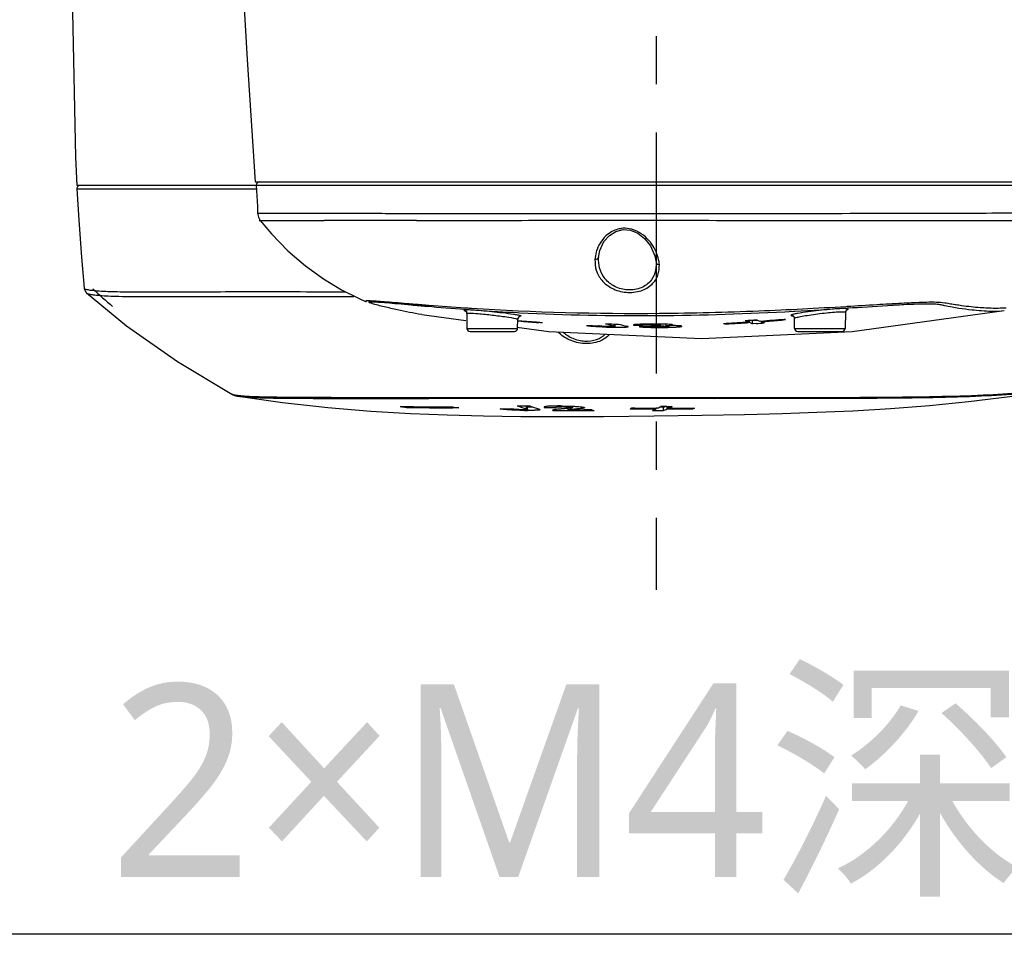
# Model space of a CAD drawing. Header units: millimetres. Extents: x 7426 to 8300, y 123 to 421.
# Tile 41 of 197: x 8009.53 to 8017.19, y 186.82 to 193.96. Entities that reach past the tile are written whole.
import ezdxf
from ezdxf import colors
from ezdxf.entities.mleader import LeaderData, LeaderLine
from ezdxf.math import Vec2, Vec3

# ---------------------------------------------------------------- set-up
doc = ezdxf.new("R2010")
doc.units = ezdxf.units.MM
doc.linetypes.add('CENTER', pattern=[0.6, 0.375, -0.075, 0.075, -0.075])
for name, color, linetype in [('中心线', 7, 'CENTER'), ('外形图', 7, 'Continuous'), ('多重引线', 7, 'Continuous')]:
    doc.layers.add(name, color=color, linetype=linetype)
doc.styles.add('微软雅黑', font='msyh.ttc')

msp = doc.modelspace()

# ---------------------------------------------------------------- linework, layer by layer
at = {"layer": '中心线', "linetype": 'CENTER', "ltscale": 5}
msp.add_line((8014.4823, 205.0856), (8014.4823, 189.5267), dxfattribs=at)
at = {"layer": '外形图', "color": 7, "linetype": 'Continuous'}
for p, q in [((8011.3703, 192.6738), (8009.9731, 192.6738)), ((8011.3618, 192.7013), (8018.0436, 192.7013)), ((8011.3701, 192.675), (8018.0182, 192.675)), ((8011.3725, 192.6864), (8011.3704, 192.675)), ((8009.9745, 192.6475), (8011.3716, 192.6481)), ((8009.9745, 192.6475), (8009.9748, 192.6475)), ((8011.8139, 192.4004), (8011.8974, 192.4006)), ((8014.2253, 192.3293), (8014.282, 192.3245)), ((8014.4823, 192.0738), (8014.4823, 192.0736)), ((8010.0304, 191.8738), (8010.0304, 191.8739)), ((8010.0486, 191.8371), (8010.0486, 191.8371)), ((8012.2256, 191.7685), (8012.2255, 191.7685)), ((8012.9936, 191.7096), (8013.0049, 191.7088)), ((8012.997, 191.7211), (8013.0084, 191.7204)), ((8013.0083, 191.6779), (8013.0103, 191.5608)), ((8013.4045, 191.6841), (8013.4201, 191.6833)), ((8015.5517, 191.6943), (8015.5619, 191.6948)), ((8015.9564, 191.6871), (8015.9542, 191.5608)), ((8015.9596, 191.7321), (8015.9697, 191.7327)), ((8015.9623, 191.719), (8015.9727, 191.7197)), ((8012.6577, 191.668), (8013.001, 191.6226)), ((8012.6578, 191.668), (8012.6577, 191.668)), ((8013.4042, 191.5608), (8013.4054, 191.6316)), ((8013.4323, 191.6161), (8013.4043, 191.6185)), ((8013.4323, 191.6161), (8013.4043, 191.6183)), ((8013.4046, 191.622), (8013.4194, 191.6209)), ((8013.5958, 191.6046), (8013.5686, 191.6065)), ((8013.5958, 191.6046), (8013.5686, 191.6063)), ((8014.11, 191.5903), (8014.0874, 191.5964)), ((8015.1762, 191.6099), (8015.1988, 191.6114)), ((8015.1988, 191.6114), (8015.199, 191.6219)), ((8015.2088, 191.607), (8015.1991, 191.6063)), ((8015.2088, 191.607), (8015.209, 191.6218)), ((8015.2165, 191.6036), (8015.2088, 191.607)), ((8015.2247, 191.6254), (8015.2325, 191.6222)), ((8015.2321, 191.5971), (8015.2325, 191.6222)), ((8015.2621, 191.5991), (8015.2321, 191.5971)), ((8015.2325, 191.6222), (8015.273, 191.625)), ((8015.2888, 191.6177), (8015.2987, 191.6185)), ((8015.2988, 191.6133), (8015.2987, 191.6179)), ((8015.3144, 191.6066), (8015.3222, 191.6034)), ((8015.5603, 191.5608), (8015.559, 191.6383)), ((8013.0103, 191.5608), (8013.4042, 191.5608)), ((8013.0353, 191.5363), (8013.3792, 191.5363)), ((8014.1327, 191.5845), (8014.11, 191.5903)), ((8014.1554, 191.5788), (8014.1327, 191.5845)), ((8014.1554, 191.5788), (8014.1557, 191.5952)), ((8014.1643, 191.5761), (8014.1647, 191.595)), ((8014.3795, 191.5746), (8014.3492, 191.5745)), ((8014.398, 191.5859), (8014.3674, 191.5861)), ((8014.3973, 191.5936), (8014.3974, 191.5864)), ((8014.398, 191.5859), (8014.3975, 191.5864)), ((8014.5159, 191.5866), (8014.5161, 191.5938)), ((8014.5594, 191.5828), (8014.5589, 191.5929)), ((8014.5825, 191.5759), (8014.5826, 191.5824)), ((8015.5603, 191.5608), (8015.9542, 191.5608)), ((8015.5853, 191.5363), (8015.9292, 191.5363)), ((8011.1793, 191.0484), (8011.1792, 191.0485)), ((8011.2188, 191.0385), (8011.2184, 191.0386)), ((8011.2279, 191.0337), (8011.2282, 191.0336)), ((8011.2292, 191.0393), (8011.2289, 191.0393)), ((8012.5396, 190.9461), (8012.5396, 190.9528)), ((8012.9477, 190.9429), (8012.8994, 190.9428)), ((8013.4725, 190.9344), (8013.473, 190.9594)), ((8013.482, 190.9305), (8013.4825, 190.9556)), ((8013.4854, 190.9476), (8013.4822, 190.9476)), ((8013.6104, 190.9479), (8013.6119, 190.946)), ((8013.6119, 190.946), (8013.6431, 190.9456)), ((8013.677, 190.9235), (8013.6787, 190.9219)), ((8013.7053, 190.9569), (8013.703, 190.9569)), ((8013.7031, 190.9569), (8013.7032, 190.9469)), ((8013.7862, 190.9218), (8013.7988, 190.9218)), ((8013.7988, 190.9274), (8013.7985, 190.9387)), ((8013.8325, 190.9274), (8013.7988, 190.9273)), ((8013.8324, 190.9445), (8013.8326, 190.9553)), ((8013.9812, 190.928), (8013.9205, 190.9277)), ((8013.9812, 190.9225), (8014.0007, 190.9226)), ((8014.2813, 190.936), (8014.2935, 190.9359)), ((8014.4531, 190.9222), (8014.4627, 190.9261)), ((8014.4531, 190.9221), (8014.4817, 190.922)), ((8014.4817, 190.9346), (8014.4818, 190.9404)), ((8014.4939, 190.9402), (8014.4818, 190.9403)), ((8014.5386, 190.9471), (8014.5103, 190.9471)), ((8014.539, 190.922), (8014.5386, 190.9471)), ((8014.5676, 190.9342), (8014.5673, 190.9545)), ((8014.5676, 190.9341), (8014.5798, 190.9341)), ((8014.5798, 190.9399), (8014.5795, 190.9544)), ((8014.6084, 190.9397), (8014.5798, 190.9398)), ((8014.768, 190.9342), (8014.7679, 190.9395))]:
    msp.add_line(p, q, dxfattribs=at)
for points in [[(8011.2715, 194.1473), (8011.3, 193.6546), (8011.3618, 192.7013)], [(8009.9386, 194.0237), (8009.9627, 192.8923), (8009.9731, 192.6738)], [(8009.9991, 192.6738), (8009.9875, 192.6709), (8009.9786, 192.6631)], [(8011.3703, 192.675), (8011.3784, 192.5083), (8011.3807, 192.4574)], [(8011.3954, 192.7013), (8011.3818, 192.6972), (8011.3725, 192.6864)], [(8009.9786, 192.6631), (8009.9743, 192.652), (8009.9741, 192.6474)], [(8009.9745, 192.6475), (8009.989, 192.4031), (8010.0097, 192.1161), (8010.0304, 191.8739)], [(8011.3809, 192.457), (8011.3869, 192.427), (8011.4017, 192.4001)], [(8011.4017, 192.4003), (8011.4874, 192.297), (8011.6167, 192.1639), (8011.752, 192.0476), (8011.8923, 191.9465), (8012.0329, 191.8617), (8012.1655, 191.795), (8012.2259, 191.7684)], [(8014.1188, 192.2839), (8014.1698, 192.3157), (8014.2253, 192.3293)], [(8014.282, 192.3245), (8014.3391, 192.3011), (8014.3922, 192.2605), (8014.4381, 192.2041), (8014.4733, 192.1266), (8014.4823, 192.0736)], [(8014.0343, 192.1126), (8014.044, 192.1682), (8014.0762, 192.236), (8014.1188, 192.2839)], [(8010.0299, 191.8738), (8010.0306, 191.8686), (8010.0458, 191.8398), (8010.0486, 191.8371)], [(8010.0487, 191.8371), (8010.3594, 191.5804), (8010.7564, 191.3045), (8011.1792, 191.0485)], [(8012.999, 191.6973), (8012.9964, 191.6982), (8012.9973, 191.6977), (8013.0034, 191.6921), (8013.0083, 191.678)], [(8014.8367, 191.4827), (8016.0083, 191.537), (8017.1926, 191.7012)], [(8015.9564, 191.6871), (8015.9614, 191.7012), (8015.9659, 191.7054)], [(8013.4046, 191.622), (8013.4053, 191.622), (8013.4194, 191.621)], [(8013.4054, 191.6316), (8013.4107, 191.6462), (8013.4192, 191.6529), (8013.4217, 191.6538)], [(8015.5477, 191.6592), (8015.5444, 191.6597), (8015.5459, 191.6591), (8015.5539, 191.6526), (8015.559, 191.6383)], [(8013.3973, 191.5702), (8013.648, 191.5371), (8014.8367, 191.4827)], [(8011.2282, 191.0337), (8011.5734, 190.9835), (8011.9264, 190.9445), (8012.2615, 190.9173), (8012.5713, 190.8992), (8012.8555, 190.8876), (8013.1399, 190.8799), (8013.4302, 190.8755), (8013.7343, 190.874), (8014.0736, 190.8752), (8014.4678, 190.8792), (8014.8397, 190.8846), (8015.17, 190.8911), (8015.4626, 190.8986), (8015.734, 190.9078), (8016.0126, 190.9204), (8016.3074, 190.9379), (8016.6095, 190.9612), (8016.915, 190.9915), (8017.2343, 191.0322), (8017.5579, 191.0849)], [(8011.1793, 191.0484), (8011.1815, 191.0472), (8011.2007, 191.0396), (8011.2213, 191.0348), (8011.2279, 191.0337)]]:
    msp.add_lwpolyline(points, dxfattribs=at)
for centre, radius, start, end in [((8012.3816, -118.2936), 310.6945, 89.956666, 90.089299), ((8012.8816, 194.8401), 4.0716, 226.84812, 229.76282), ((8014.5206, 214.8084), 23.1374, 265.52209, 266.2243), ((8014.3748, 210.563), 18.9039, 265.84424, 266.10007), ((8014.3466, 210.1573), 18.4973, 266.10173, 267.08066), ((8013.6081, 227.3938), 35.7524, 273.13271, 273.77548), ((8015.9814, 191.6866), 0.025, 97.16983, 178.96176), ((8013.4304, 191.6311), 0.025, 85.09049, 178.97663), ((8014.2991, 202.9175), 11.3308, 265.54701, 266.30467), ((8014.3107, 202.9133), 11.3313, 265.55423, 266.24486), ((8014.6327, 196.6152), 5.1168, 257.99998, 258.30884), ((8014.3444, 203.2038), 11.6102, 268.73193, 269.23096), ((8014.4191, 203.432), 11.8463, 272.84499, 273.66448), ((8015.3762, 191.5901), 0.3599, 178.28616, 179.08399), ((8014.4273, 203.4288), 11.8476, 272.84986, 273.16061), ((8014.4273, 203.4283), 11.8472, 273.16061, 273.47138), ((8014.4272, 203.4293), 11.8481, 273.47138, 273.73524), ((8014.3998, 203.4425), 11.8456, 273.75447, 274.19111), ((8015.6126, 192.5278), 1.0055, 244.23007, 245.69802), ((8015.6157, 192.5343), 1.0127, 246.78382, 247.73891), ((8014.4467, 203.417), 11.846, 273.94714, 274.23823), ((8015.7007, 192.5317), 1.0025, 244.27346, 245.74427), ((8014.4189, 203.4345), 11.8488, 274.25822, 275.14394), ((8014.4272, 203.4301), 11.849, 274.21862, 274.83872), ((8015.7028, 192.5369), 1.0082, 246.37701, 247.33738), ((8014.4271, 203.4314), 11.8503, 274.83872, 275.14876), ((8015.534, 191.6378), 0.025, 46.07565, 61.47251), ((8015.5342, 191.638), 0.0247, 33.37107, 46.06803), ((8013.0353, 191.5613), 0.025, 181, 270), ((8013.3792, 191.5613), 0.025, 270, 359), ((8014.3109, 202.8619), 11.284, 268.1151, 268.58917), ((8014.2141, 195.2326), 3.6628, 268.01387, 268.58133), ((8014.2176, 195.2864), 3.7167, 268.54831, 269.12038), ((8014.2, 194.109), 2.5391, 269.11078, 269.83587), ((8014.9044, 194.2595), 2.7594, 254.96378, 256.39036), ((8014.4634, 203.5753), 11.9896, 269.24832, 269.5412), ((8014.3164, 202.8478), 11.2734, 270.32064, 270.62846), ((8014.4979, 193.9189), 2.3506, 268.29881, 269.69305), ((8014.6179, 184.2858), 7.2953, 91.14133, 91.29111), ((8014.4667, 186.9862), 4.6079, 89.67188, 90.08935), ((8014.5104, 189.6839), 1.8961, 90.0307, 91.14322), ((8014.5048, 194.6495), 3.0812, 269.639, 270.88454), ((8014.5111, 192.8432), 1.2711, 269.11951, 269.88569), ((8014.4735, 188.0743), 3.5198, 89.17358, 89.68007), ((8014.5115, 192.8341), 1.2621, 269.86833, 270.65518), ((8014.5136, 192.6503), 1.0783, 270.65182, 271.54952), ((8014.505, 194.6823), 3.114, 270.87161, 271.005), ((8015.5853, 191.5613), 0.025, 181, 270), ((8015.9292, 191.5613), 0.025, 270, 359), ((8013.4402, 196.9235), 6.0449, 260.96764, 261.43152), ((8012.8611, 210.1326), 19.1826, 268.89526, 270.11436), ((8012.8887, 209.7385), 18.7956, 268.93579, 270.03253), ((8013.8547, 197.2615), 6.3834, 261.3925, 261.83131), ((8013.4777, 219.8305), 28.896, 269.58269, 269.75879), ((8013.8914, 192.254), 1.3846, 249.28712, 252.38953), ((8013.7449, 220.9969), 30.0399, 269.3454, 269.52935), ((8013.4824, 194.0548), 3.1323, 269.54796, 269.99472), ((8013.9841, 192.2562), 1.3862, 249.47713, 252.50962), ((8013.7573, 226.225), 35.3033, 269.87242, 270.0468), ((8013.7358, 188.2669), 2.6902, 89.93566, 90.65017), ((8013.7524, 189.868), 1.0829, 89.3453, 90.14986), ((8013.7546, 228.2448), 37.323, 270.0679, 270.34794), ((8013.7563, 227.441), 36.5137, 270.11951, 270.25758), ((8014.3516, 192.2219), 1.3458, 254.02393, 254.88631), ((8013.9681, 191.6045), 0.7381, 295.10998, 296.16522), ((8014.6924, 225.6336), 34.694, 269.34127, 269.65219), ((8014.6656, 226.3823), 35.4483, 269.39848, 269.7027), ((8014.1684, 191.6157), 0.7498, 295.73016, 298.18061), ((8014.7619, 225.3242), 34.3703, 269.60098, 269.74417), ((8014.2793, 191.5897), 0.693, 291.97323, 293.55678), ((8014.2819, 191.5609), 0.6888, 291.91731, 294.5049), ((8014.6744, 228.3794), 37.4455, 269.85526, 270.14317), ((8014.7028, 227.6524), 36.7128, 269.85264, 270.12084)]:
    msp.add_arc(centre, radius, start, end, dxfattribs=at)
for points, knots in [([(8011.3799, 192.4574), (8011.379, 192.458), (8011.3885, 192.4574), (8011.3937, 192.4585), (8011.4136, 192.4582), (8011.4359, 192.4584), (8011.4663, 192.4583), (8011.5186, 192.4582), (8011.6002, 192.4579), (8011.7163, 192.4577), (8011.8565, 192.4576), (8012.0193, 192.4574), (8012.2032, 192.4569), (8012.4068, 192.4561), (8012.7121, 192.455), (8013.1283, 192.4547), (8013.659, 192.4547), (8014.2181, 192.4543), (8014.7862, 192.4546), (8015.506, 192.4546), (8016.1746, 192.4573), (8016.7689, 192.4583), (8017.1065, 192.4586), (8017.3536, 192.4609), (8017.4999, 192.4592), (8017.572, 192.4602), (8017.6116, 192.4588), (8017.6531, 192.4588), (8017.6988, 192.4554), (8017.7484, 192.4565), (8017.7993, 192.454), (8017.8862, 192.4534), (8017.952, 192.4507), (8018.0012, 192.4545)], [0, 0, 0, 0, 0.000479, 0.00204, 0.004631, 0.008197, 0.012715, 0.018185, 0.031996, 0.049601, 0.070832, 0.095492, 0.123358, 0.154191, 0.187717, 0.261689, 0.342766, 0.428178, 0.514977, 0.600176, 0.754295, 0.817901, 0.869451, 0.907247, 0.92986, 0.935733, 0.939906, 0.947822, 0.95455, 0.96062, 0.970273, 0.97766, 1, 1, 1, 1]), ([(8011.4011, 192.4003), (8011.3659, 192.401), (8011.6763, 192.4002), (8011.7115, 192.4002), (8011.8139, 192.4004)], [0, 0, 0, 0, 0.256008, 1, 1, 1, 1]), ([(8012.6166, 192.4008), (8012.9073, 192.4009), (8013.5232, 192.4022), (8014.4647, 192.4028), (8015.4082, 192.4009), (8016.2556, 192.4017), (8016.9199, 192.3996), (8017.3714, 192.4004), (8017.5938, 192.3992), (8017.6737, 192.4006)], [0, 0, 0, 0, 0.172457, 0.36534, 0.558554, 0.732131, 0.86809, 0.952594, 1, 1, 1, 1]), ([(8014.1505, 192.3204), (8014.1343, 192.3128), (8014.0788, 192.2774), (8014.0388, 192.2202), (8014.0228, 192.1756)], [0, 0, 0, 0, 0.274032, 1, 1, 1, 1]), ([(8014.2101, 192.3382), (8014.2048, 192.3375), (8014.1843, 192.3339), (8014.1645, 192.327), (8014.1505, 192.3204)], [0, 0, 0, 0, 0.256071, 1, 1, 1, 1]), ([(8014.489, 192.1418), (8014.4812, 192.1628), (8014.4596, 192.2046), (8014.3978, 192.2831), (8014.3264, 192.3271), (8014.2738, 192.3366)], [0, 0, 0, 0, 0.224385, 0.465695, 1, 1, 1, 1]), ([(8014.0228, 192.1756), (8014.0204, 192.1691), (8014.0124, 192.1434), (8014.0082, 192.1166), (8014.0063, 192.0966)], [0, 0, 0, 0, 0.254978, 1, 1, 1, 1]), ([(8014.5075, 192.0573), (8014.5068, 192.0643), (8014.5033, 192.093), (8014.4966, 192.1213), (8014.489, 192.1418)], [0, 0, 0, 0, 0.243567, 1, 1, 1, 1]), ([(8014.0063, 192.0966), (8014.0061, 192.0685), (8014.0111, 192.01), (8014.057, 191.9284), (8014.1393, 191.8653), (8014.2485, 191.8351), (8014.3613, 191.8452), (8014.452, 191.8954), (8014.5029, 191.9729), (8014.5076, 192.0299), (8014.5075, 192.0573)], [0, 0, 0, 0, 0.109605, 0.223735, 0.353347, 0.503211, 0.654468, 0.783135, 0.893311, 1, 1, 1, 1]), ([(8014.0343, 192.1128), (8014.034, 192.1068), (8014.0237, 192.0968), (8014.0118, 192.096), (8014.0063, 192.0966)], [0, 0, 0, 0, 0.517403, 1, 1, 1, 1]), ([(8014.4823, 192.0738), (8014.4837, 192.0472), (8014.4784, 191.9926), (8014.4361, 191.9164), (8014.3539, 191.8642), (8014.2491, 191.8538), (8014.1489, 191.8857), (8014.0761, 191.9499), (8014.0382, 192.0295), (8014.0329, 192.0856), (8014.0343, 192.1128)], [0, 0, 0, 0, 0.110106, 0.221819, 0.348729, 0.496872, 0.643484, 0.77154, 0.887208, 1, 1, 1, 1]), ([(8014.4823, 192.0736), (8014.4827, 192.0681), (8014.4915, 192.0586), (8014.5024, 192.0571), (8014.5075, 192.0572)], [0, 0, 0, 0, 0.518005, 1, 1, 1, 1]), ([(8010.0532, 191.8617), (8010.0475, 191.8631), (8010.0394, 191.865), (8010.0307, 191.8709), (8010.0304, 191.8738)], [0, 0, 0, 0, 0.666031, 1, 1, 1, 1]), ([(8010.0486, 191.8371), (8010.0506, 191.8354), (8010.0564, 191.8324), (8010.0737, 191.827), (8010.106, 191.8217), (8010.1568, 191.8167), (8010.2238, 191.813), (8010.3064, 191.8105), (8010.4044, 191.8091), (8010.5175, 191.8087), (8010.6974, 191.8088), (8010.9567, 191.8097), (8011.3065, 191.8103), (8011.7036, 191.81), (8011.9836, 191.8097), (8012.1305, 191.8096)], [0, 0, 0, 0, 0.003735, 0.009263, 0.026077, 0.050634, 0.082815, 0.122498, 0.16957, 0.223891, 0.28528, 0.428446, 0.597104, 0.788607, 1, 1, 1, 1]), ([(8012.0632, 191.8439), (8011.9294, 191.8439), (8011.6733, 191.8442), (8011.3083, 191.8445), (8010.9827, 191.844), (8010.7009, 191.8428), (8010.4664, 191.8422), (8010.2819, 191.8439), (8010.1603, 191.8483), (8010.0899, 191.855), (8010.0638, 191.8591), (8010.0532, 191.8617)], [0, 0, 0, 0, 0.199641, 0.381978, 0.544657, 0.685335, 0.802328, 0.894467, 0.960649, 0.983702, 1, 1, 1, 1]), ([(8012.2266, 191.7683), (8012.2235, 191.7696), (8012.2129, 191.7751), (8012.2304, 191.7775), (8012.2411, 191.7774), (8012.2673, 191.777), (8012.3088, 191.7744), (8012.373, 191.7696), (8012.4536, 191.7629), (8012.5506, 191.7547), (8012.6206, 191.749), (8012.6582, 191.746)], [0, 0, 0, 0, 0.022339, 0.045314, 0.071744, 0.108276, 0.211336, 0.3535, 0.533339, 0.749353, 1, 1, 1, 1]), ([(8012.2699, 191.7542), (8012.2654, 191.7556), (8012.2581, 191.7586), (8012.2503, 191.7607), (8012.2457, 191.7662), (8012.2497, 191.7671), (8012.2512, 191.7674)], [0, 0, 0, 0, 0.469937, 0.74657, 0.854195, 1, 1, 1, 1]), ([(8012.2512, 191.7674), (8012.2589, 191.769), (8012.282, 191.7683), (8012.3266, 191.7662), (8012.3921, 191.7607), (8012.4775, 191.7532), (8012.5819, 191.7436), (8012.756, 191.7281), (8012.8953, 191.7168), (8012.9936, 191.7096)], [0, 0, 0, 0, 0.03188, 0.092008, 0.180475, 0.296135, 0.437405, 0.602827, 1, 1, 1, 1]), ([(8012.6575, 191.6681), (8012.5945, 191.6789), (8012.497, 191.6981), (8012.3682, 191.7285), (8012.3014, 191.7442), (8012.2699, 191.7542)], [0, 0, 0, 0, 0.482817, 0.750235, 1, 1, 1, 1]), ([(8015.9697, 191.7327), (8016.0463, 191.7373), (8016.1876, 191.7461), (8016.3804, 191.7577), (8016.5344, 191.7647), (8016.6465, 191.768), (8016.7223, 191.7631), (8016.7736, 191.7528), (8016.8166, 191.746), (8016.8699, 191.7385), (8016.9321, 191.7302), (8017.0194, 191.723), (8017.0815, 191.7196), (8017.1202, 191.7194)], [0, 0, 0, 0, 0.199466, 0.367808, 0.501986, 0.600349, 0.659105, 0.698804, 0.736246, 0.772369, 0.838487, 0.89946, 1, 1, 1, 1]), ([(8015.9727, 191.7197), (8016.0761, 191.7264), (8016.2216, 191.7363), (8016.4024, 191.7469), (8016.5077, 191.7518), (8016.5912, 191.7535), (8016.6526, 191.7529), (8016.6956, 191.7469), (8016.7371, 191.7366), (8016.7845, 191.7288), (8016.8546, 191.7161), (8016.9566, 191.7033), (8017.0741, 191.694), (8017.1595, 191.6951), (8017.1925, 191.7012)], [0, 0, 0, 0, 0.253713, 0.357184, 0.443428, 0.511934, 0.56179, 0.593466, 0.617873, 0.666527, 0.710948, 0.792557, 0.918005, 1, 1, 1, 1]), ([(8013.0365, 191.7037), (8013.0293, 191.7041), (8013.0172, 191.7046), (8013.0007, 191.7049), (8012.9925, 191.7042), (8012.9865, 191.7035), (8012.9863, 191.7023)], [0, 0, 0, 0, 0.425949, 0.738192, 0.92753, 1, 1, 1, 1]), ([(8012.9863, 191.7023), (8012.988, 191.7004), (8012.9963, 191.6979), (8013.004, 191.6957), (8013.0095, 191.6945)], [0, 0, 0, 0, 0.308425, 1, 1, 1, 1]), ([(8013.0083, 191.6779), (8013.0083, 191.6793), (8013.0157, 191.68), (8013.0194, 191.6803), (8013.023, 191.6803)], [0, 0, 0, 0, 0.269965, 1, 1, 1, 1]), ([(8013.023, 191.6803), (8013.0475, 191.6806), (8013.109, 191.6751), (8013.2071, 191.6654), (8013.3051, 191.6525), (8013.3664, 191.6436), (8013.3904, 191.6377)], [0, 0, 0, 0, 0.198455, 0.498787, 0.799265, 1, 1, 1, 1]), ([(8013.3735, 191.6695), (8013.3168, 191.678), (8013.2045, 191.6901), (8013.0921, 191.7009), (8013.0365, 191.7037)], [0, 0, 0, 0, 0.507026, 1, 1, 1, 1]), ([(8013.0447, 191.7181), (8013.5318, 191.6873), (8014.2787, 191.668), (8015.2507, 191.6928), (8015.7342, 191.7186), (8015.9596, 191.7321)], [0, 0, 0, 0, 0.502003, 0.767671, 1, 1, 1, 1]), ([(8013.4201, 191.6833), (8013.7753, 191.6655), (8014.4864, 191.6508), (8015.197, 191.6751), (8015.5517, 191.6943)], [0, 0, 0, 0, 0.500254, 1, 1, 1, 1]), ([(8015.5827, 191.6771), (8015.5788, 191.6764), (8015.5658, 191.6739), (8015.5529, 191.6713), (8015.5441, 191.6688)], [0, 0, 0, 0, 0.307031, 1, 1, 1, 1]), ([(8015.5709, 191.6447), (8015.5821, 191.6482), (8015.6112, 191.6543), (8015.6617, 191.6631), (8015.7238, 191.672), (8015.79, 191.6802), (8015.8523, 191.6867), (8015.8987, 191.6902), (8015.9277, 191.6913), (8015.943, 191.6908), (8015.951, 191.6903), (8015.9564, 191.6883), (8015.9564, 191.6871)], [0, 0, 0, 0, 0.090704, 0.22776, 0.395121, 0.573195, 0.740864, 0.877764, 0.929159, 0.967027, 0.990362, 1, 1, 1, 1]), ([(8015.92, 191.7146), (8015.8629, 191.712), (8015.7502, 191.7005), (8015.6378, 191.6869), (8015.5827, 191.6771)], [0, 0, 0, 0, 0.505299, 1, 1, 1, 1]), ([(8015.9783, 191.7114), (8015.9774, 191.7128), (8015.9717, 191.7143), (8015.9609, 191.7154), (8015.9426, 191.7155), (8015.9283, 191.715), (8015.92, 191.7146)], [0, 0, 0, 0, 0.082656, 0.267191, 0.576438, 1, 1, 1, 1]), ([(8015.9651, 191.7046), (8015.9684, 191.7056), (8015.9726, 191.7072), (8015.9781, 191.7098), (8015.9783, 191.7114)], [0, 0, 0, 0, 0.694575, 1, 1, 1, 1]), ([(8017.1202, 191.7194), (8017.1283, 191.7194), (8017.157, 191.7195), (8017.1857, 191.7205), (8017.2063, 191.7221)], [0, 0, 0, 0, 0.280771, 1, 1, 1, 1]), ([(8013.4124, 191.6628), (8013.4097, 191.6634), (8013.3968, 191.6659), (8013.3838, 191.6679), (8013.3735, 191.6695)], [0, 0, 0, 0, 0.203993, 1, 1, 1, 1]), ([(8013.3904, 191.6377), (8013.3942, 191.6367), (8013.3983, 191.6353), (8013.4055, 191.6331), (8013.4054, 191.6316)], [0, 0, 0, 0, 0.715546, 1, 1, 1, 1]), ([(8013.4326, 191.656), (8013.4314, 191.6578), (8013.4238, 191.66), (8013.4173, 191.6618), (8013.4124, 191.6628)], [0, 0, 0, 0, 0.298155, 1, 1, 1, 1]), ([(8015.5441, 191.6688), (8015.541, 191.6679), (8015.5371, 191.6665), (8015.5319, 191.6641), (8015.5318, 191.6627)], [0, 0, 0, 0, 0.696093, 1, 1, 1, 1]), ([(8015.5318, 191.6627), (8015.5324, 191.6617), (8015.536, 191.6603), (8015.5394, 191.6597), (8015.5417, 191.6594)], [0, 0, 0, 0, 0.334744, 1, 1, 1, 1]), ([(8015.559, 191.6383), (8015.559, 191.6397), (8015.5642, 191.6424), (8015.5679, 191.6437), (8015.5709, 191.6447)], [0, 0, 0, 0, 0.302905, 1, 1, 1, 1]), ([(8014.1203, 191.5146), (8014.0993, 191.4902), (8014.0367, 191.4496), (8013.9227, 191.4358), (8013.8082, 191.4637), (8013.7433, 191.5077), (8013.7183, 191.5333)], [0, 0, 0, 0, 0.217611, 0.482579, 0.757635, 1, 1, 1, 1]), ([(8013.7598, 191.531), (8013.7816, 191.5114), (8013.8345, 191.478), (8013.9261, 191.4564), (8014.0171, 191.4676), (8014.068, 191.4984), (8014.0867, 191.517)], [0, 0, 0, 0, 0.246585, 0.516916, 0.777361, 1, 1, 1, 1]), ([(8013.9398, 191.5839), (8013.9553, 191.58), (8014.0048, 191.5762), (8014.0539, 191.5732), (8014.0872, 191.572)], [0, 0, 0, 0, 0.323489, 1, 1, 1, 1]), ([(8014.1203, 191.5749), (8014.0999, 191.5753), (8014.0708, 191.5761), (8014.0417, 191.5794), (8014.0331, 191.5813)], [0, 0, 0, 0, 0.697732, 1, 1, 1, 1]), ([(8014.1561, 191.5749), (8014.1538, 191.5748), (8014.1419, 191.5745), (8014.1299, 191.5747), (8014.1203, 191.5749)], [0, 0, 0, 0, 0.19046, 1, 1, 1, 1]), ([(8014.1554, 191.5788), (8014.1574, 191.5783), (8014.1603, 191.5777), (8014.1629, 191.5769), (8014.1643, 191.5764), (8014.1643, 191.5761)], [0, 0, 0, 0, 0.63917, 0.882562, 1, 1, 1, 1]), ([(8014.1643, 191.5761), (8014.1643, 191.5754), (8014.1602, 191.5753), (8014.1582, 191.5749), (8014.1561, 191.5749)], [0, 0, 0, 0, 0.232105, 1, 1, 1, 1]), ([(8014.1927, 191.5699), (8014.2076, 191.5699), (8014.2306, 191.5703), (8014.2538, 191.5708), (8014.2618, 191.5723)], [0, 0, 0, 0, 0.647343, 1, 1, 1, 1]), ([(8014.2654, 191.5739), (8014.2654, 191.5751), (8014.2602, 191.576), (8014.2575, 191.577), (8014.2551, 191.5776)], [0, 0, 0, 0, 0.332236, 1, 1, 1, 1]), ([(8014.2618, 191.5723), (8014.2624, 191.5724), (8014.2635, 191.5727), (8014.2654, 191.5731), (8014.2654, 191.5739)], [0, 0, 0, 0, 0.417922, 1, 1, 1, 1]), ([(8014.3648, 191.5929), (8014.3555, 191.5926), (8014.3399, 191.5923), (8014.3203, 191.5904), (8014.3108, 191.5901), (8014.306, 191.5876), (8014.3061, 191.5867)], [0, 0, 0, 0, 0.467028, 0.795685, 0.953777, 1, 1, 1, 1]), ([(8014.3492, 191.5745), (8014.3592, 191.5729), (8014.3856, 191.571), (8014.412, 191.5698), (8014.4282, 191.5693)], [0, 0, 0, 0, 0.386077, 1, 1, 1, 1]), ([(8014.4595, 191.5941), (8014.4511, 191.5941), (8014.4196, 191.594), (8014.388, 191.5936), (8014.3648, 191.5929)], [0, 0, 0, 0, 0.265735, 1, 1, 1, 1]), ([(8014.3974, 191.5864), (8014.3974, 191.5875), (8014.4045, 191.5878), (8014.413, 191.5893), (8014.4321, 191.5895), (8014.4538, 191.5899), (8014.4768, 191.5897), (8014.4945, 191.5893), (8014.5054, 191.5885), (8014.5111, 191.5881), (8014.5138, 191.5874), (8014.516, 191.5871), (8014.5159, 191.5866)], [0, 0, 0, 0, 0.027695, 0.119242, 0.277333, 0.473584, 0.679542, 0.853943, 0.91616, 0.960979, 0.988991, 1, 1, 1, 1]), ([(8014.4494, 191.574), (8014.4484, 191.5741), (8014.4453, 191.5744), (8014.4422, 191.5748), (8014.44, 191.5751)], [0, 0, 0, 0, 0.291712, 1, 1, 1, 1]), ([(8014.5159, 191.5866), (8014.5159, 191.5861), (8014.5133, 191.5858), (8014.51, 191.5851), (8014.503, 191.5847), (8014.4905, 191.584), (8014.4715, 191.5835), (8014.4557, 191.5834), (8014.4473, 191.5833)], [0, 0, 0, 0, 0.022096, 0.081555, 0.178711, 0.309685, 0.635982, 1, 1, 1, 1]), ([(8014.4916, 191.5722), (8014.4872, 191.5723), (8014.4731, 191.5726), (8014.4591, 191.5732), (8014.4494, 191.574)], [0, 0, 0, 0, 0.309251, 1, 1, 1, 1]), ([(8014.5094, 191.5801), (8014.5124, 191.5801), (8014.5237, 191.58), (8014.5351, 191.5799), (8014.5435, 191.5797)], [0, 0, 0, 0, 0.260497, 1, 1, 1, 1]), ([(8014.6109, 191.5886), (8014.6109, 191.5893), (8014.6075, 191.5898), (8014.6032, 191.5906), (8014.5945, 191.5913), (8014.5792, 191.5923), (8014.5553, 191.5932), (8014.5352, 191.5936), (8014.5242, 191.5937)], [0, 0, 0, 0, 0.02293, 0.084707, 0.181184, 0.306042, 0.621301, 1, 1, 1, 1]), ([(8014.5825, 191.5759), (8014.5825, 191.5751), (8014.5775, 191.5748), (8014.5714, 191.5736), (8014.5581, 191.5731), (8014.5484, 191.5726), (8014.5428, 191.5725)], [0, 0, 0, 0, 0.064197, 0.255545, 0.57711, 1, 1, 1, 1]), ([(8014.5435, 191.5797), (8014.5525, 191.5795), (8014.5651, 191.5786), (8014.5781, 191.578), (8014.5817, 191.5766)], [0, 0, 0, 0, 0.702517, 1, 1, 1, 1]), ([(8014.5594, 191.5828), (8014.5663, 191.5831), (8014.5786, 191.5838), (8014.5942, 191.5852), (8014.6047, 191.5864), (8014.6091, 191.5875), (8014.6109, 191.5882), (8014.6109, 191.5886)], [0, 0, 0, 0, 0.397629, 0.706778, 0.915548, 0.974703, 1, 1, 1, 1]), ([(8014.5596, 191.5687), (8014.5644, 191.5688), (8014.5825, 191.5692), (8014.6007, 191.5697), (8014.614, 191.5703)], [0, 0, 0, 0, 0.264291, 1, 1, 1, 1]), ([(8014.5817, 191.5766), (8014.5819, 191.5765), (8014.5822, 191.5764), (8014.5825, 191.5761), (8014.5825, 191.5759)], [0, 0, 0, 0, 0.640506, 1, 1, 1, 1]), ([(8014.6826, 191.5775), (8014.6826, 191.578), (8014.6806, 191.5788), (8014.6774, 191.5794), (8014.6714, 191.5802), (8014.6592, 191.5812), (8014.6385, 191.5821), (8014.6206, 191.5825), (8014.6103, 191.5826)], [0, 0, 0, 0, 0.020104, 0.068735, 0.149033, 0.261088, 0.577506, 1, 1, 1, 1]), ([(8014.614, 191.5703), (8014.6236, 191.5707), (8014.6404, 191.5715), (8014.6599, 191.573), (8014.6715, 191.5744), (8014.6775, 191.5754), (8014.6806, 191.5761), (8014.6827, 191.577), (8014.6826, 191.5775)], [0, 0, 0, 0, 0.414531, 0.728935, 0.842902, 0.926312, 0.978325, 1, 1, 1, 1]), ([(8011.2282, 191.0337), (8011.2452, 191.0308), (8011.2868, 191.0267), (8011.3597, 191.0227), (8011.4536, 191.0199), (8011.6187, 191.0172), (8011.8719, 191.0163), (8012.2265, 191.0163), (8012.6419, 191.0166), (8013.1069, 191.0169), (8013.6088, 191.0171), (8014.3125, 191.0168), (8015.0191, 191.0165), (8015.7097, 191.017), (8016.1873, 191.0182), (8016.619, 191.0227), (8016.9933, 191.0332), (8017.2649, 191.0487), (8017.4455, 191.0673), (8017.5229, 191.0785), (8017.5578, 191.0848)], [0, 0, 0, 0, 0.008191, 0.019742, 0.0346, 0.052679, 0.098003, 0.154503, 0.220691, 0.29478, 0.374748, 0.458467, 0.628115, 0.709506, 0.785597, 0.854356, 0.913994, 0.962981, 0.983198, 1, 1, 1, 1]), ([(8017.5602, 191.0874), (8017.4845, 191.0742), (8017.3074, 191.0552), (8017.0082, 191.0373), (8016.6448, 191.0273), (8016.2271, 191.0221), (8015.7651, 191.021), (8015.0955, 191.0205), (8014.2414, 191.0208), (8013.3975, 191.0217), (8012.7603, 191.0214), (8012.3396, 191.0214), (8011.9732, 191.0217), (8011.6701, 191.0226), (8011.4381, 191.0254), (8011.3078, 191.0298), (8011.2559, 191.0344)], [0, 0, 0, 0, 0.036565, 0.08457, 0.142603, 0.20942, 0.283267, 0.362357, 0.527932, 0.689534, 0.763752, 0.831022, 0.889618, 0.938073, 0.97518, 1, 1, 1, 1]), ([(8011.2184, 191.0386), (8011.2102, 191.0398), (8011.197, 191.0421), (8011.1838, 191.0458), (8011.1793, 191.0484)], [0, 0, 0, 0, 0.614752, 1, 1, 1, 1]), ([(8011.2559, 191.0344), (8011.2524, 191.0347), (8011.24, 191.0358), (8011.2277, 191.0372), (8011.2188, 191.0385)], [0, 0, 0, 0, 0.277375, 1, 1, 1, 1]), ([(8013.3766, 190.9242), (8013.3521, 190.9251), (8013.32, 190.9267), (8013.2837, 190.9314), (8013.2717, 190.9339), (8013.2673, 190.9353)], [0, 0, 0, 0, 0.669123, 0.872385, 1, 1, 1, 1]), ([(8013.482, 190.9305), (8013.482, 190.9301), (8013.4799, 190.9294), (8013.4766, 190.929), (8013.47, 190.9284), (8013.4614, 190.9282), (8013.4509, 190.928), (8013.4351, 190.9281), (8013.4151, 190.9284), (8013.3932, 190.9294), (8013.3736, 190.9309), (8013.3619, 190.9331), (8013.3561, 190.9348)], [0, 0, 0, 0, 0.010382, 0.039473, 0.090616, 0.16071, 0.245863, 0.339291, 0.534475, 0.718932, 0.857165, 1, 1, 1, 1]), ([(8013.4577, 190.9226), (8013.451, 190.9226), (8013.424, 190.9229), (8013.3969, 190.9235), (8013.3766, 190.9242)], [0, 0, 0, 0, 0.24682, 1, 1, 1, 1]), ([(8013.4725, 190.9343), (8013.4746, 190.9337), (8013.4777, 190.9328), (8013.4806, 190.9317), (8013.482, 190.931), (8013.482, 190.9305)], [0, 0, 0, 0, 0.629774, 0.872615, 1, 1, 1, 1]), ([(8013.4771, 190.9582), (8013.4783, 190.9578), (8013.4799, 190.9572), (8013.4825, 190.9563), (8013.4825, 190.9556)], [0, 0, 0, 0, 0.656108, 1, 1, 1, 1]), ([(8013.5455, 190.9237), (8013.541, 190.9234), (8013.5198, 190.9226), (8013.4987, 190.9225), (8013.4821, 190.9225)], [0, 0, 0, 0, 0.215928, 1, 1, 1, 1]), ([(8013.5257, 190.9481), (8013.5226, 190.948), (8013.5091, 190.9477), (8013.4957, 190.9476), (8013.4854, 190.9476)], [0, 0, 0, 0, 0.234267, 1, 1, 1, 1]), ([(8013.5787, 190.9288), (8013.5787, 190.928), (8013.5753, 190.9265), (8013.5697, 190.9256), (8013.5588, 190.9244), (8013.5505, 190.9239), (8013.5455, 190.9237)], [0, 0, 0, 0, 0.071603, 0.254019, 0.565254, 1, 1, 1, 1]), ([(8013.5675, 190.9341), (8013.5701, 190.9333), (8013.5737, 190.9321), (8013.5774, 190.9305), (8013.5787, 190.9293), (8013.5787, 190.9288)], [0, 0, 0, 0, 0.649809, 0.873612, 1, 1, 1, 1]), ([(8013.703, 190.9569), (8013.6898, 190.9567), (8013.6662, 190.9562), (8013.6372, 190.9549), (8013.6195, 190.9524), (8013.6122, 190.9503), (8013.6104, 190.9486), (8013.6104, 190.9479)], [0, 0, 0, 0, 0.420647, 0.748649, 0.932898, 0.977785, 1, 1, 1, 1]), ([(8013.7076, 190.9303), (8013.7034, 190.9298), (8013.6961, 190.9289), (8013.6863, 190.9273), (8013.6807, 190.9261), (8013.6771, 190.9244), (8013.6771, 190.9235)], [0, 0, 0, 0, 0.395175, 0.708954, 0.912644, 1, 1, 1, 1]), ([(8013.7032, 190.9469), (8013.7032, 190.9478), (8013.7084, 190.9492), (8013.7161, 190.9499), (8013.7316, 190.9507), (8013.7431, 190.9508), (8013.7496, 190.9508)], [0, 0, 0, 0, 0.059796, 0.249987, 0.582284, 1, 1, 1, 1]), ([(8013.7055, 190.945), (8013.7052, 190.9451), (8013.7044, 190.9456), (8013.7033, 190.9462), (8013.7032, 190.9469)], [0, 0, 0, 0, 0.34775, 1, 1, 1, 1]), ([(8013.7489, 190.9343), (8013.7452, 190.9339), (8013.7314, 190.9327), (8013.7176, 190.9314), (8013.7076, 190.9303)], [0, 0, 0, 0, 0.267988, 1, 1, 1, 1]), ([(8013.7388, 190.9571), (8013.748, 190.9571), (8013.7843, 190.9569), (8013.8207, 190.9561), (8013.8478, 190.9547)], [0, 0, 0, 0, 0.251406, 1, 1, 1, 1]), ([(8013.7648, 190.9508), (8013.774, 190.9507), (8013.7907, 190.9503), (8013.8101, 190.9492), (8013.822, 190.9478), (8013.8276, 190.9467), (8013.8307, 190.946), (8013.8324, 190.945), (8013.8324, 190.9445)], [0, 0, 0, 0, 0.402262, 0.734664, 0.848803, 0.929497, 0.978707, 1, 1, 1, 1]), ([(8013.8241, 190.9416), (8013.8219, 190.9412), (8013.811, 190.9396), (8013.8, 190.9386), (8013.7913, 190.9379)], [0, 0, 0, 0, 0.207028, 1, 1, 1, 1]), ([(8013.8059, 190.9284), (8013.8052, 190.9283), (8013.8029, 190.928), (8013.8005, 190.9277), (8013.7988, 190.9274)], [0, 0, 0, 0, 0.285512, 1, 1, 1, 1]), ([(8013.8163, 190.9295), (8013.8154, 190.9294), (8013.8119, 190.9291), (8013.8085, 190.9287), (8013.8059, 190.9284)], [0, 0, 0, 0, 0.267093, 1, 1, 1, 1]), ([(8013.8444, 190.9319), (8013.8373, 190.9313), (8013.8279, 190.9305), (8013.8186, 190.9297), (8013.8163, 190.9295)], [0, 0, 0, 0, 0.757156, 1, 1, 1, 1]), ([(8013.8324, 190.9445), (8013.8324, 190.9436), (8013.8285, 190.9425), (8013.8262, 190.9419), (8013.8241, 190.9416)], [0, 0, 0, 0, 0.303739, 1, 1, 1, 1]), ([(8013.9257, 190.9439), (8013.9257, 190.943), (8013.9225, 190.9414), (8013.9177, 190.9401), (8013.9094, 190.9385), (8013.8945, 190.9364), (8013.8725, 190.9343), (8013.854, 190.9328), (8013.8444, 190.9319)], [0, 0, 0, 0, 0.032428, 0.101432, 0.202067, 0.329169, 0.649043, 1, 1, 1, 1]), ([(8013.8478, 190.9547), (8013.8588, 190.9541), (8013.8779, 190.9529), (8013.9001, 190.9506), (8013.9133, 190.9486), (8013.9199, 190.9471), (8013.9237, 190.946), (8013.9257, 190.9446), (8013.9257, 190.9439)], [0, 0, 0, 0, 0.413905, 0.725781, 0.83975, 0.923544, 0.975621, 1, 1, 1, 1]), ([(8014.6084, 190.9544), (8014.6036, 190.9518), (8014.5943, 190.9467), (8014.5846, 190.9422), (8014.5798, 190.9399)], [0, 0, 0, 0, 0.504921, 1, 1, 1, 1]), ([(8014.7802, 190.9398), (8014.7781, 190.9389), (8014.7742, 190.9366), (8014.77, 190.9351), (8014.768, 190.9342)], [0, 0, 0, 0, 0.506742, 1, 1, 1, 1])]:
    msp.add_open_spline(points, degree=3, knots=knots, dxfattribs=at)
for points in [[(8014.2738, 192.3366), (8014.2529, 192.3404), (8014.2311, 192.341), (8014.2101, 192.3382)], [(8012.6582, 191.746), (8012.6769, 191.7445), (8012.6955, 191.743), (8012.7141, 191.7415)], [(8012.9863, 191.7023), (8012.9904, 191.7018), (8012.9944, 191.7002), (8012.9977, 191.6979)], [(8012.9977, 191.6979), (8013.0008, 191.6958), (8013.0034, 191.6929), (8013.0052, 191.6896)], [(8013.0052, 191.6896), (8013.0071, 191.6861), (8013.0082, 191.682), (8013.0083, 191.6779)], [(8013.0084, 191.7204), (8013.0205, 191.7196), (8013.0326, 191.7188), (8013.0447, 191.7181)], [(8015.0071, 191.6003), (8015.0102, 191.5989), (8015.0132, 191.5972), (8015.0163, 191.5958)], [(8015.4905, 191.629), (8015.4874, 191.6303), (8015.4844, 191.632), (8015.4813, 191.6334)], [(8015.5318, 191.6627), (8015.5366, 191.6632), (8015.5417, 191.6621), (8015.546, 191.6598)], [(8015.5549, 191.6516), (8015.5574, 191.6477), (8015.5589, 191.643), (8015.559, 191.6383)], [(8013.6431, 190.9456), (8013.6632, 190.9454), (8013.6832, 190.9452), (8013.7032, 190.945)], [(8013.7913, 190.9379), (8013.7771, 190.9366), (8013.763, 190.9355), (8013.7489, 190.9343)], [(8014.4627, 190.9261), (8014.4691, 190.9287), (8014.4754, 190.9317), (8014.4817, 190.9346)], [(8014.4817, 190.922), (8014.5008, 190.9219), (8014.5199, 190.9219), (8014.539, 190.9218)]]:
    msp.add_open_spline(points, degree=3, dxfattribs=at)

# ---------------------------------------------------------------- leaders
at = {"layer": '多重引线'}
ml = msp.add_multileader_mtext('Standard', dxfattribs=at)
ml.set_content('2×M4深度8', style='微软雅黑')
ml.set_leader_properties()
ml.build(insert=Vec2(0, 0))
ml.multileader.update_dxf_attribs({"text_left_attachment_type": 5, "text_right_attachment_type": 5, "dogleg_length": 1, "arrow_head_size": 1.25})
ctx = ml.context
ctx.base_point, ctx.char_height, ctx.arrow_head_size, ctx.landing_gap_size, ctx.plane_origin = Vec3(8009.7239, 186.8504), 1.5, 1.25, 0.5, Vec3(8004.0823, 196.6738)
ctx.left_attachment, ctx.right_attachment = 5, 5
notes = []
notes.append((ctx, [(0, (1, 1, 0), (8008.7239, 186.8504), (1, 0), 1, [(0, [(8004.0823, 196.6738)], 0, [])])]))
ctx.mtext.insert, ctx.mtext.flow_direction = Vec3(8010.2239, 188.791), 5
for ctx, leaders in notes:
    for number, flags, end, landing, length, lines in leaders:
        leader = LeaderData()
        leader.index, (leader.has_last_leader_line, leader.has_dogleg_vector, leader.attachment_direction) = number, flags
        leader.last_leader_point, leader.dogleg_vector, leader.dogleg_length = Vec3(end), Vec3(landing), length
        for number, points, colour, breaks in lines:
            line = LeaderLine()
            line.index, line.vertices, line.color, line.breaks = number, Vec3.list(points), colors.encode_raw_color(colour), breaks
            leader.lines.append(line)
        ctx.leaders.append(leader)

doc.saveas('drawing.dxf')
